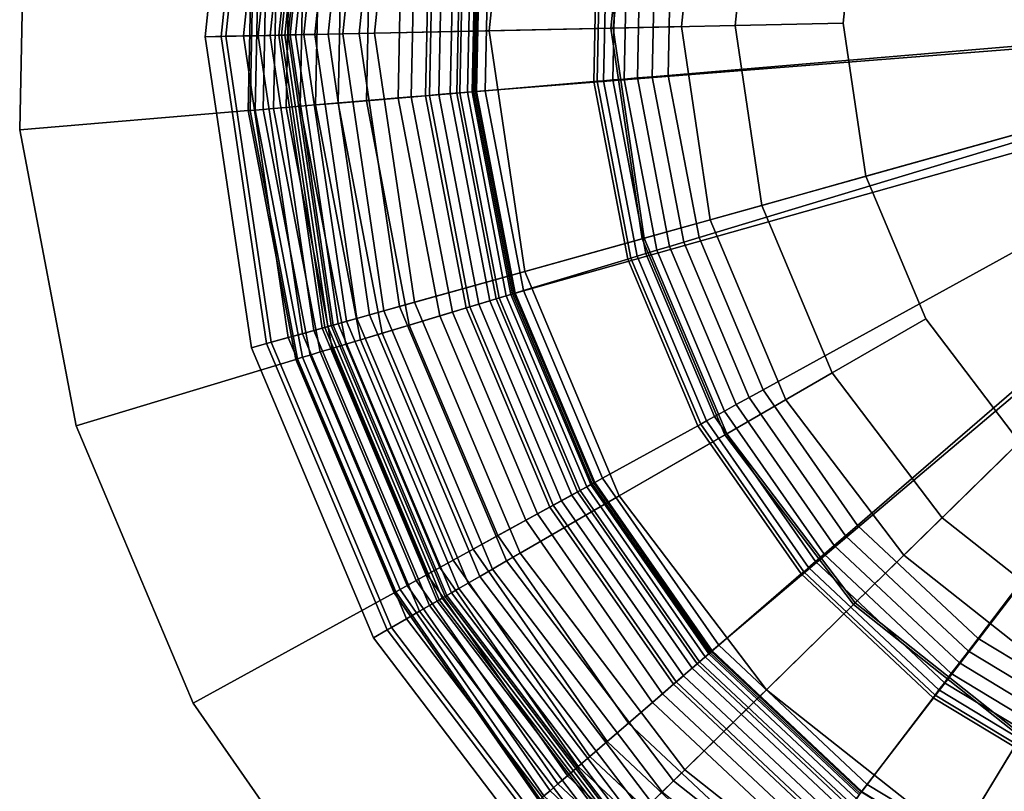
# Model space of a CAD drawing. Extents: x -43.1 to 43.1, y -41.3 to 41.3.
# Tile 143 of 256: x -32.4 to -31.4, y 11.9 to 12.7. Entities that reach past the tile are written whole.
import ezdxf

# ---------------------------------------------------------------- set-up
doc = ezdxf.new("R2010")
doc.units = 0
for name, color, linetype in [('LAMP', 7, 'CONTINUOUS'), ('LAMP_SUPPORT', 18, 'CONTINUOUS'), ('METAL_BASE', 254, 'CONTINUOUS')]:
    doc.layers.add(name, color=color, linetype=linetype)

msp = doc.modelspace()

# ---------------------------------------------------------------- linework, layer by layer
at = {"layer": 'LAMP'}
for points in [[(-32.2165, 12.6518, 24.6401), (-32.1846, 12.956, 24.6401), (-32.1697, 12.9526, 24.7579), (-32.2012, 12.6522, 24.7579)], [(-32.1964, 12.6523, 24.3843), (-32.1651, 12.9515, 24.3843), (-32.1846, 12.956, 24.6401), (-32.2165, 12.6518, 24.6401)], [(-32.2012, 12.6522, 24.7579), (-32.1697, 12.9526, 24.7579), (-32.1127, 12.9392, 24.8806), (-32.1426, 12.6534, 24.8806)], [(-32.1793, 12.6526, 24.0998), (-32.1484, 12.9476, 24.0998), (-32.1651, 12.9515, 24.3843), (-32.1964, 12.6523, 24.3843)], [(-32.165, 12.6529, 23.7996), (-32.1345, 12.9443, 23.7996), (-32.1484, 12.9476, 24.0998), (-32.1793, 12.6526, 24.0998)], [(-32.1536, 12.6532, 23.4966), (-32.1234, 12.9417, 23.4966), (-32.1345, 12.9443, 23.7996), (-32.165, 12.6529, 23.7996)], [(-32.145, 12.6534, 23.2036), (-32.115, 12.9397, 23.2036), (-32.1234, 12.9417, 23.4966), (-32.1536, 12.6532, 23.4966)], [(-32.1392, 12.6535, 22.9337), (-32.1093, 12.9384, 22.9337), (-32.115, 12.9397, 23.2036), (-32.145, 12.6534, 23.2036)], [(-32.1426, 12.6534, 24.8806), (-32.1127, 12.9392, 24.8806), (-32.0244, 12.9185, 24.9998), (-32.052, 12.6553, 24.9998)], [(-32.1361, 12.6536, 22.6997), (-32.1064, 12.9377, 22.6997), (-32.1093, 12.9384, 22.9337), (-32.1392, 12.6535, 22.9337)], [(-32.1342, 12.6536, 22.6845), (-32.1045, 12.9373, 22.6845), (-32.1064, 12.9377, 22.6997), (-32.1361, 12.6536, 22.6997)], [(-32.1289, 12.6537, 22.6707), (-32.0993, 12.9361, 22.6707), (-32.1045, 12.9373, 22.6845), (-32.1342, 12.6536, 22.6845)], [(-32.1207, 12.6539, 22.6586), (-32.0913, 12.9342, 22.6586), (-32.0993, 12.9361, 22.6707), (-32.1289, 12.6537, 22.6707)], [(-32.11, 12.6541, 22.6486), (-32.0809, 12.9318, 22.6486), (-32.0913, 12.9342, 22.6586), (-32.1207, 12.6539, 22.6586)], [(-32.0972, 12.6544, 22.6411), (-32.0684, 12.9288, 22.6411), (-32.0809, 12.9318, 22.6486), (-32.11, 12.6541, 22.6486)], [(-32.0828, 12.6547, 22.6365), (-32.0544, 12.9255, 22.6365), (-32.0684, 12.9288, 22.6411), (-32.0972, 12.6544, 22.6411)], [(-32.0671, 12.655, 22.6352), (-32.0391, 12.922, 22.6352), (-32.0544, 12.9255, 22.6365), (-32.0828, 12.6547, 22.6365)], [(-31.8223, 12.6602, 22.6428), (-31.8007, 12.8661, 22.6428), (-32.0391, 12.922, 22.6352), (-32.0671, 12.655, 22.6352)], [(-32.052, 12.6553, 24.9998), (-32.0244, 12.9185, 24.9998), (-31.916, 12.8931, 25.107), (-31.9407, 12.6577, 25.107)], [(-31.9407, 12.6577, 25.107), (-31.916, 12.8931, 25.107), (-31.7986, 12.8656, 25.1939), (-31.8202, 12.6603, 25.1939)], [(-31.7538, 12.6617, 22.1433), (-31.734, 12.8505, 22.1433), (-31.8007, 12.8661, 22.6428), (-31.8223, 12.6602, 22.6428)], [(-31.8202, 12.6603, 25.1939), (-31.7986, 12.8656, 25.1939), (-31.6832, 12.8386, 25.2522), (-31.7017, 12.6628, 25.2522)], [(-31.7538, 12.6617, 22.1433), (-31.726, 12.4739, 22.1433), (-30.9965, 12.6777, 22.1433), (-31.734, 12.8505, 22.1433)], [(-31.7017, 12.6628, 25.2522), (-31.6832, 12.8386, 25.2522), (-31.5809, 12.8146, 25.2735), (-31.5966, 12.665, 25.2735)], [(-31.5966, 12.665, 25.2735), (-31.5809, 12.8146, 25.2735), (-30.9965, 12.6777, 25.2735), (-31.5746, 12.5162, 25.2735)], [(-31.6524, 12.2988, 22.1433), (-31.5375, 12.1477, 22.1433), (-30.9965, 12.6777, 22.1433), (-31.726, 12.4739, 22.1433)], [(-31.5162, 12.3775, 25.2735), (-31.5746, 12.5162, 25.2735), (-30.9965, 12.6777, 25.2735), (-31.4252, 12.2577, 25.2735)], [(-31.3887, 12.0298, 22.1434), (-31.2152, 11.9526, 22.1434), (-30.9965, 12.6777, 22.1433), (-31.5375, 12.1477, 22.1433)], [(-31.792, 12.4554, 22.6428), (-31.8223, 12.6602, 22.6428), (-32.0671, 12.655, 22.6352), (-32.0278, 12.3895, 22.6352)], [(-31.9061, 12.4235, 25.107), (-31.9407, 12.6577, 25.107), (-31.8202, 12.6603, 25.1939), (-31.7899, 12.456, 25.1939)], [(-31.726, 12.4739, 22.1433), (-31.7538, 12.6617, 22.1433), (-31.8223, 12.6602, 22.6428), (-31.792, 12.4554, 22.6428)], [(-31.7899, 12.456, 25.1939), (-31.8202, 12.6603, 25.1939), (-31.7017, 12.6628, 25.2522), (-31.6758, 12.4879, 25.2522)], [(-31.6758, 12.4879, 25.2522), (-31.7017, 12.6628, 25.2522), (-31.5966, 12.665, 25.2735), (-31.5746, 12.5162, 25.2735)], [(-32.1524, 12.3547, 24.3843), (-32.1964, 12.6523, 24.3843), (-32.2165, 12.6518, 24.6401), (-32.1717, 12.3493, 24.6401)], [(-32.1717, 12.3493, 24.6401), (-32.2165, 12.6518, 24.6401), (-32.2012, 12.6522, 24.7579), (-32.157, 12.3534, 24.7579)], [(-32.157, 12.3534, 24.7579), (-32.2012, 12.6522, 24.7579), (-32.1426, 12.6534, 24.8806), (-32.1005, 12.3692, 24.8806)], [(-32.1359, 12.3593, 24.0998), (-32.1793, 12.6526, 24.0998), (-32.1964, 12.6523, 24.3843), (-32.1524, 12.3547, 24.3843)], [(-32.1222, 12.3631, 23.7996), (-32.165, 12.6529, 23.7996), (-32.1793, 12.6526, 24.0998), (-32.1359, 12.3593, 24.0998)], [(-32.1112, 12.3662, 23.4966), (-32.1536, 12.6532, 23.4966), (-32.165, 12.6529, 23.7996), (-32.1222, 12.3631, 23.7996)], [(-32.1029, 12.3685, 23.2036), (-32.145, 12.6534, 23.2036), (-32.1536, 12.6532, 23.4966), (-32.1112, 12.3662, 23.4966)], [(-32.0973, 12.3701, 22.9337), (-32.1392, 12.6535, 22.9337), (-32.145, 12.6534, 23.2036), (-32.1029, 12.3685, 23.2036)], [(-32.1005, 12.3692, 24.8806), (-32.1426, 12.6534, 24.8806), (-32.052, 12.6553, 24.9998), (-32.0132, 12.3936, 24.9998)], [(-32.0943, 12.3709, 22.6997), (-32.1361, 12.6536, 22.6997), (-32.1392, 12.6535, 22.9337), (-32.0973, 12.3701, 22.9337)], [(-32.0924, 12.3714, 22.6845), (-32.1342, 12.6536, 22.6845), (-32.1361, 12.6536, 22.6997), (-32.0943, 12.3709, 22.6997)], [(-32.0873, 12.3728, 22.6707), (-32.1289, 12.6537, 22.6707), (-32.1342, 12.6536, 22.6845), (-32.0924, 12.3714, 22.6845)], [(-32.0794, 12.3751, 22.6586), (-32.1207, 12.6539, 22.6586), (-32.1289, 12.6537, 22.6707), (-32.0873, 12.3728, 22.6707)], [(-32.0691, 12.3779, 22.6486), (-32.11, 12.6541, 22.6486), (-32.1207, 12.6539, 22.6586), (-32.0794, 12.3751, 22.6586)], [(-32.0568, 12.3814, 22.6411), (-32.0972, 12.6544, 22.6411), (-32.11, 12.6541, 22.6486), (-32.0691, 12.3779, 22.6486)], [(-32.0429, 12.3853, 22.6365), (-32.0828, 12.6547, 22.6365), (-32.0972, 12.6544, 22.6411), (-32.0568, 12.3814, 22.6411)], [(-32.0278, 12.3895, 22.6352), (-32.0671, 12.655, 22.6352), (-32.0828, 12.6547, 22.6365), (-32.0429, 12.3853, 22.6365)], [(-32.0132, 12.3936, 24.9998), (-32.052, 12.6553, 24.9998), (-31.9407, 12.6577, 25.107), (-31.9061, 12.4235, 25.107)], [(-31.6072, 12.3249, 25.2522), (-31.6758, 12.4879, 25.2522), (-31.5746, 12.5162, 25.2735), (-31.5162, 12.3775, 25.2735)], [(-31.7098, 12.2656, 25.1939), (-31.7899, 12.456, 25.1939), (-31.6758, 12.4879, 25.2522), (-31.6072, 12.3249, 25.2522)], [(-31.6524, 12.2988, 22.1433), (-31.726, 12.4739, 22.1433), (-31.792, 12.4554, 22.6428), (-31.7117, 12.2646, 22.6428)], [(-31.7117, 12.2646, 22.6428), (-31.792, 12.4554, 22.6428), (-32.0278, 12.3895, 22.6352), (-31.9237, 12.1421, 22.6352)], [(-31.8143, 12.2053, 25.107), (-31.9061, 12.4235, 25.107), (-31.7899, 12.456, 25.1939), (-31.7098, 12.2656, 25.1939)], [(-31.9106, 12.1496, 24.9998), (-32.0132, 12.3936, 24.9998), (-31.9061, 12.4235, 25.107), (-31.8143, 12.2053, 25.107)], [(-31.9891, 12.1043, 24.8806), (-32.1005, 12.3692, 24.8806), (-32.0132, 12.3936, 24.9998), (-31.9106, 12.1496, 24.9998)], [(-31.9373, 12.1342, 22.6365), (-32.0429, 12.3853, 22.6365), (-32.0568, 12.3814, 22.6411), (-31.9498, 12.127, 22.6411)], [(-31.9237, 12.1421, 22.6352), (-32.0278, 12.3895, 22.6352), (-32.0429, 12.3853, 22.6365), (-31.9373, 12.1342, 22.6365)], [(-31.9772, 12.1112, 22.6707), (-32.0873, 12.3728, 22.6707), (-32.0924, 12.3714, 22.6845), (-31.9818, 12.1085, 22.6845)], [(-31.9701, 12.1153, 22.6586), (-32.0794, 12.3751, 22.6586), (-32.0873, 12.3728, 22.6707), (-31.9772, 12.1112, 22.6707)], [(-31.9609, 12.1206, 22.6486), (-32.0691, 12.3779, 22.6486), (-32.0794, 12.3751, 22.6586), (-31.9701, 12.1153, 22.6586)], [(-31.9498, 12.127, 22.6411), (-32.0568, 12.3814, 22.6411), (-32.0691, 12.3779, 22.6486), (-31.9609, 12.1206, 22.6486)], [(-31.5003, 12.1841, 25.2522), (-31.6072, 12.3249, 25.2522), (-31.5162, 12.3775, 25.2735), (-31.4252, 12.2577, 25.2735)], [(-32.0399, 12.075, 24.7579), (-32.157, 12.3534, 24.7579), (-32.1005, 12.3692, 24.8806), (-31.9891, 12.1043, 24.8806)], [(-31.9987, 12.0988, 23.4966), (-32.1112, 12.3662, 23.4966), (-32.1222, 12.3631, 23.7996), (-32.0085, 12.0931, 23.7996)], [(-31.9912, 12.1031, 23.2036), (-32.1029, 12.3685, 23.2036), (-32.1112, 12.3662, 23.4966), (-31.9987, 12.0988, 23.4966)], [(-31.9862, 12.106, 22.9337), (-32.0973, 12.3701, 22.9337), (-32.1029, 12.3685, 23.2036), (-31.9912, 12.1031, 23.2036)], [(-31.9835, 12.1075, 22.6997), (-32.0943, 12.3709, 22.6997), (-32.0973, 12.3701, 22.9337), (-31.9862, 12.106, 22.9337)], [(-31.9818, 12.1085, 22.6845), (-32.0924, 12.3714, 22.6845), (-32.0943, 12.3709, 22.6997), (-31.9835, 12.1075, 22.6997)], [(-32.0357, 12.0774, 24.3843), (-32.1524, 12.3547, 24.3843), (-32.1717, 12.3493, 24.6401), (-32.0531, 12.0673, 24.6401)], [(-32.0209, 12.0859, 24.0998), (-32.1359, 12.3593, 24.0998), (-32.1524, 12.3547, 24.3843), (-32.0357, 12.0774, 24.3843)], [(-32.0085, 12.0931, 23.7996), (-32.1222, 12.3631, 23.7996), (-32.1359, 12.3593, 24.0998), (-32.0209, 12.0859, 24.0998)], [(-32.0531, 12.0673, 24.6401), (-32.1717, 12.3493, 24.6401), (-32.157, 12.3534, 24.7579), (-32.0399, 12.075, 24.7579)], [(-31.585, 12.1012, 25.1939), (-31.7098, 12.2656, 25.1939), (-31.6072, 12.3249, 25.2522), (-31.5003, 12.1841, 25.2522)], [(-31.5375, 12.1477, 22.1433), (-31.6524, 12.2988, 22.1433), (-31.7117, 12.2646, 22.6428), (-31.5865, 12.0997, 22.6428)], [(-31.5865, 12.0997, 22.6428), (-31.7117, 12.2646, 22.6428), (-31.9237, 12.1421, 22.6352), (-31.7614, 11.9283, 22.6352)], [(-31.6711, 12.0168, 25.107), (-31.8143, 12.2053, 25.107), (-31.7098, 12.2656, 25.1939), (-31.585, 12.1012, 25.1939)], [(-31.3617, 12.0744, 25.2522), (-31.5003, 12.1841, 25.2522), (-31.4252, 12.2577, 25.2735), (-31.3073, 12.1643, 25.2735)], [(-31.7506, 11.9389, 24.9998), (-31.9106, 12.1496, 24.9998), (-31.8143, 12.2053, 25.107), (-31.6711, 12.0168, 25.107)], [(-31.4231, 11.973, 25.1939), (-31.585, 12.1012, 25.1939), (-31.5003, 12.1841, 25.2522), (-31.3617, 12.0744, 25.2522)], [(-31.8153, 11.8755, 24.8806), (-31.9891, 12.1043, 24.8806), (-31.9106, 12.1496, 24.9998), (-31.7506, 11.9389, 24.9998)], [(-31.3887, 12.0298, 22.1434), (-31.5375, 12.1477, 22.1433), (-31.5865, 12.0997, 22.6428), (-31.4242, 11.9711, 22.6428)], [(-31.7726, 11.9174, 22.6365), (-31.9373, 12.1342, 22.6365), (-31.9498, 12.127, 22.6411), (-31.7829, 11.9073, 22.6411)], [(-31.7614, 11.9283, 22.6352), (-31.9237, 12.1421, 22.6352), (-31.9373, 12.1342, 22.6365), (-31.7726, 11.9174, 22.6365)], [(-31.7829, 11.9073, 22.6411), (-31.9498, 12.127, 22.6411), (-31.9609, 12.1206, 22.6486), (-31.792, 11.8983, 22.6486)], [(-31.7997, 11.8908, 22.6586), (-31.9701, 12.1153, 22.6586), (-31.9772, 12.1112, 22.6707), (-31.8055, 11.8851, 22.6707)], [(-31.792, 11.8983, 22.6486), (-31.9609, 12.1206, 22.6486), (-31.9701, 12.1153, 22.6586), (-31.7997, 11.8908, 22.6586)], [(-31.8129, 11.8778, 22.9337), (-31.9862, 12.106, 22.9337), (-31.9912, 12.1031, 23.2036), (-31.817, 11.8738, 23.2036)], [(-31.8107, 11.88, 22.6997), (-31.9835, 12.1075, 22.6997), (-31.9862, 12.106, 22.9337), (-31.8129, 11.8778, 22.9337)], [(-31.8093, 11.8813, 22.6845), (-31.9818, 12.1085, 22.6845), (-31.9835, 12.1075, 22.6997), (-31.8107, 11.88, 22.6997)], [(-31.8055, 11.8851, 22.6707), (-31.9772, 12.1112, 22.6707), (-31.9818, 12.1085, 22.6845), (-31.8093, 11.8813, 22.6845)], [(-31.8572, 11.8344, 24.7579), (-32.0399, 12.075, 24.7579), (-31.9891, 12.1043, 24.8806), (-31.8153, 11.8755, 24.8806)], [(-31.8232, 11.8677, 23.4966), (-31.9987, 12.0988, 23.4966), (-32.0085, 12.0931, 23.7996), (-31.8313, 11.8598, 23.7996)], [(-31.817, 11.8738, 23.2036), (-31.9912, 12.1031, 23.2036), (-31.9987, 12.0988, 23.4966), (-31.8232, 11.8677, 23.4966)], [(-31.4242, 11.9711, 22.6428), (-31.5865, 12.0997, 22.6428), (-31.7614, 11.9283, 22.6352), (-31.551, 11.7616, 22.6352)], [(-31.4855, 11.8698, 25.107), (-31.6711, 12.0168, 25.107), (-31.585, 12.1012, 25.1939), (-31.4231, 11.973, 25.1939)], [(-31.8415, 11.8498, 24.0998), (-32.0209, 12.0859, 24.0998), (-32.0357, 12.0774, 24.3843), (-31.8538, 11.8378, 24.3843)], [(-31.8313, 11.8598, 23.7996), (-32.0085, 12.0931, 23.7996), (-32.0209, 12.0859, 24.0998), (-31.8415, 11.8498, 24.0998)], [(-31.8538, 11.8378, 24.3843), (-32.0357, 12.0774, 24.3843), (-32.0531, 12.0673, 24.6401), (-31.8681, 11.8238, 24.6401)], [(-31.8681, 11.8238, 24.6401), (-32.0531, 12.0673, 24.6401), (-32.0399, 12.075, 24.7579), (-31.8572, 11.8344, 24.7579)], [(-31.5431, 11.7746, 24.9998), (-31.7506, 11.9389, 24.9998), (-31.6711, 12.0168, 25.107), (-31.4855, 11.8698, 25.107)], [(-31.235, 11.887, 22.6428), (-31.4242, 11.9711, 22.6428), (-31.551, 11.7616, 22.6352), (-31.3057, 11.6525, 22.6352)], [(-31.2692, 11.7736, 25.107), (-31.4855, 11.8698, 25.107), (-31.4231, 11.973, 25.1939), (-31.2344, 11.889, 25.1939)], [(-31.5901, 11.697, 24.8806), (-31.8153, 11.8755, 24.8806), (-31.7506, 11.9389, 24.9998), (-31.5431, 11.7746, 24.9998)], [(-31.551, 11.7616, 22.6352), (-31.7614, 11.9283, 22.6352), (-31.7726, 11.9174, 22.6365), (-31.5591, 11.7482, 22.6365)]]:
    msp.add_3dface(points, dxfattribs=at)
at = {"layer": 'LAMP_SUPPORT'}
for points in [[(-32.1696, 12.8261, 19.0011), (-32.1747, 12.58, 19.0011), (-32.173, 12.5801, 18.9861), (-32.1679, 12.8259, 18.9861)], [(-32.1696, 12.8261, 22.465), (-32.1747, 12.58, 22.465), (-32.1747, 12.58, 19.0011), (-32.1696, 12.8261, 19.0011)], [(-32.1679, 12.8259, 22.48), (-32.173, 12.5801, 22.48), (-32.1747, 12.58, 22.465), (-32.1696, 12.8261, 22.465)], [(-32.1679, 12.8259, 18.9861), (-32.173, 12.5801, 18.9861), (-32.168, 12.5805, 18.9723), (-32.163, 12.8253, 18.9723)], [(-32.163, 12.8253, 22.4939), (-32.168, 12.5805, 22.4939), (-32.173, 12.5801, 22.48), (-32.1679, 12.8259, 22.48)], [(-32.163, 12.8253, 18.9723), (-32.168, 12.5805, 18.9723), (-32.1603, 12.5812, 18.9601), (-32.1553, 12.8243, 18.9601)], [(-32.1553, 12.8243, 22.5061), (-32.1603, 12.5812, 22.5061), (-32.168, 12.5805, 22.4939), (-32.163, 12.8253, 22.4939)], [(-32.1553, 12.8243, 18.9601), (-32.1603, 12.5812, 18.9601), (-32.1502, 12.582, 18.9499), (-32.1452, 12.823, 18.9499)], [(-32.1452, 12.823, 22.5162), (-32.1502, 12.582, 22.5162), (-32.1603, 12.5812, 22.5061), (-32.1553, 12.8243, 22.5061)], [(-32.1452, 12.823, 18.9499), (-32.1502, 12.582, 18.9499), (-32.138, 12.5831, 18.9421), (-32.1331, 12.8215, 18.9421)], [(-32.1331, 12.8215, 22.524), (-32.138, 12.5831, 22.524), (-32.1502, 12.582, 22.5162), (-32.1452, 12.823, 22.5162)], [(-32.1331, 12.8215, 18.9421), (-32.138, 12.5831, 18.9421), (-32.1242, 12.5842, 18.9372), (-32.1194, 12.8198, 18.9372)], [(-32.1194, 12.8198, 22.5289), (-32.1242, 12.5842, 22.5289), (-32.138, 12.5831, 22.524), (-32.1331, 12.8215, 22.524)], [(-32.1194, 12.8198, 18.9372), (-32.1242, 12.5842, 18.9372), (-32.1093, 12.5855, 18.9354), (-32.1044, 12.8179, 18.9354)], [(-32.1044, 12.8179, 22.5307), (-32.1093, 12.5855, 22.5307), (-32.1242, 12.5842, 22.5289), (-32.1194, 12.8198, 22.5289)], [(-32.1044, 12.8179, 18.9354), (-32.1093, 12.5855, 18.9354), (-32.0874, 12.5873, 18.9338), (-32.0827, 12.8152, 18.9338)], [(-32.0119, 12.8062, 22.5307), (-32.0163, 12.5933, 22.5307), (-32.1093, 12.5855, 22.5307), (-32.1044, 12.8179, 22.5307)], [(-32.0827, 12.8152, 18.9338), (-32.0874, 12.5873, 18.9338), (-32.0599, 12.5896, 18.929), (-32.0554, 12.8117, 18.929)], [(-32.0554, 12.8117, 18.929), (-32.0599, 12.5896, 18.929), (-32.0292, 12.5922, 18.9214), (-32.0248, 12.8079, 18.9214)], [(-32.0248, 12.8079, 18.9214), (-32.0292, 12.5922, 18.9214), (-31.9987, 12.5948, 18.9114), (-31.9944, 12.804, 18.9114)], [(-31.9981, 12.8045, 22.5291), (-32.0024, 12.5945, 22.5291), (-32.0163, 12.5933, 22.5307), (-32.0119, 12.8062, 22.5307)], [(-31.9854, 12.8029, 22.5245), (-31.9897, 12.5956, 22.5245), (-32.0024, 12.5945, 22.5291), (-31.9981, 12.8045, 22.5291)], [(-31.9944, 12.804, 18.9114), (-31.9987, 12.5948, 18.9114), (-31.9721, 12.597, 18.8993), (-31.9679, 12.8007, 18.8993)], [(-31.9741, 12.8015, 22.5173), (-31.9784, 12.5965, 22.5173), (-31.9897, 12.5956, 22.5245), (-31.9854, 12.8029, 22.5245)], [(-31.9648, 12.8003, 22.5079), (-31.969, 12.5973, 22.5079), (-31.9784, 12.5965, 22.5173), (-31.9741, 12.8015, 22.5173)], [(-31.9679, 12.8007, 18.8993), (-31.9721, 12.597, 18.8993), (-31.9528, 12.5987, 18.8854), (-31.9487, 12.7983, 18.8854)], [(-31.9576, 12.7994, 22.4966), (-31.9618, 12.5979, 22.4966), (-31.969, 12.5973, 22.5079), (-31.9648, 12.8003, 22.5079)], [(-31.9531, 12.7988, 22.4838), (-31.9572, 12.5983, 22.4838), (-31.9618, 12.5979, 22.4966), (-31.9576, 12.7994, 22.4966)], [(-31.9514, 12.7986, 22.4698), (-31.9556, 12.5984, 22.4698), (-31.9572, 12.5983, 22.4838), (-31.9531, 12.7988, 22.4838)], [(-31.9498, 12.7984, 21.5662), (-31.9539, 12.5986, 21.5662), (-31.9556, 12.5984, 22.4698), (-31.9514, 12.7986, 22.4698)], [(-31.0241, 12.6719, 21.5662), (-31.9539, 12.5986, 21.5662), (-31.9498, 12.7984, 21.5662)], [(-31.9487, 12.7983, 18.8854), (-31.9528, 12.5987, 18.8854), (-31.9445, 12.5994, 18.8701), (-31.9404, 12.7972, 18.8701)], [(-31.9404, 12.7972, 18.8701), (-31.9445, 12.5994, 18.8701), (-31.8389, 12.6083, 17.848), (-31.8353, 12.784, 17.848)], [(-31.8353, 12.784, 17.848), (-31.8389, 12.6083, 17.848), (-31.8356, 12.6085, 17.8327), (-31.832, 12.7836, 17.8327)], [(-31.832, 12.7836, 17.8327), (-31.8356, 12.6085, 17.8327), (-31.8294, 12.6091, 17.8188), (-31.8258, 12.7828, 17.8188)], [(-31.8258, 12.7828, 17.8188), (-31.8294, 12.6091, 17.8188), (-31.8206, 12.6098, 17.8067), (-31.817, 12.7817, 17.8067)], [(-31.817, 12.7817, 17.8067), (-31.8206, 12.6098, 17.8067), (-31.8095, 12.6107, 17.7967), (-31.806, 12.7803, 17.7967)], [(-31.806, 12.7803, 17.7967), (-31.8095, 12.6107, 17.7967), (-31.7966, 12.6118, 17.7891), (-31.7931, 12.7787, 17.7891)], [(-31.7931, 12.7787, 17.7891), (-31.7966, 12.6118, 17.7891), (-31.7822, 12.613, 17.7843), (-31.7788, 12.7769, 17.7843)], [(-31.7788, 12.7769, 17.7843), (-31.7822, 12.613, 17.7843), (-31.7667, 12.6143, 17.7827), (-31.7634, 12.7749, 17.7827)], [(-31.7634, 12.7749, 17.7827), (-31.7667, 12.6143, 17.7827), (-31.4138, 12.6441, 17.7827), (-31.412, 12.7306, 17.7827)], [(-31.0241, 12.6719, 21.5662), (-31.0114, 12.6572, 21.5662), (-31.9164, 12.4022, 21.5662), (-31.9539, 12.5986, 21.5662)], [(-31.0114, 12.6572, 21.5662), (-31.7248, 12.0539, 21.5662), (-31.8389, 12.218, 21.5662), (-31.9164, 12.4022, 21.5662)], [(-31.0114, 12.6572, 21.5662), (-31.579, 11.9171, 21.5662), (-31.7248, 12.0539, 21.5662)], [(-31.0114, 12.6572, 21.5662), (-31.408, 11.8136, 21.5662), (-31.579, 11.9171, 21.5662)], [(-31.7667, 12.6143, 17.7827), (-31.7366, 12.4566, 17.7827), (-31.3976, 12.5591, 17.7827), (-31.4138, 12.6441, 17.7827)], [(-31.7966, 12.6118, 17.7891), (-31.7653, 12.4479, 17.7891), (-31.7514, 12.4521, 17.7843), (-31.7822, 12.613, 17.7843)], [(-31.7822, 12.613, 17.7843), (-31.7514, 12.4521, 17.7843), (-31.7366, 12.4566, 17.7827), (-31.7667, 12.6143, 17.7827)], [(-31.9445, 12.5994, 18.8701), (-31.9074, 12.405, 18.8701), (-31.8059, 12.4356, 17.848), (-31.8389, 12.6083, 17.848)], [(-31.8389, 12.6083, 17.848), (-31.8059, 12.4356, 17.848), (-31.8028, 12.4366, 17.8327), (-31.8356, 12.6085, 17.8327)], [(-31.8356, 12.6085, 17.8327), (-31.8028, 12.4366, 17.8327), (-31.7968, 12.4384, 17.8188), (-31.8294, 12.6091, 17.8188)], [(-31.8294, 12.6091, 17.8188), (-31.7968, 12.4384, 17.8188), (-31.7883, 12.441, 17.8067), (-31.8206, 12.6098, 17.8067)], [(-31.8206, 12.6098, 17.8067), (-31.7883, 12.441, 17.8067), (-31.7777, 12.4442, 17.7967), (-31.8095, 12.6107, 17.7967)], [(-31.8095, 12.6107, 17.7967), (-31.7777, 12.4442, 17.7967), (-31.7653, 12.4479, 17.7891), (-31.7966, 12.6118, 17.7891)], [(-32.0163, 12.5933, 22.5307), (-31.9764, 12.3841, 22.5307), (-32.0656, 12.3571, 22.5307), (-32.1093, 12.5855, 22.5307)], [(-32.0292, 12.5922, 18.9214), (-31.9887, 12.3804, 18.9214), (-31.9595, 12.3892, 18.9114), (-31.9987, 12.5948, 18.9114)], [(-32.0024, 12.5945, 22.5291), (-31.963, 12.3882, 22.5291), (-31.9764, 12.3841, 22.5307), (-32.0163, 12.5933, 22.5307)], [(-31.9897, 12.5956, 22.5245), (-31.9507, 12.3919, 22.5245), (-31.963, 12.3882, 22.5291), (-32.0024, 12.5945, 22.5291)], [(-31.9987, 12.5948, 18.9114), (-31.9595, 12.3892, 18.9114), (-31.9339, 12.397, 18.8993), (-31.9721, 12.597, 18.8993)], [(-31.9784, 12.5965, 22.5173), (-31.9399, 12.3951, 22.5173), (-31.9507, 12.3919, 22.5245), (-31.9897, 12.5956, 22.5245)], [(-31.969, 12.5973, 22.5079), (-31.9309, 12.3979, 22.5079), (-31.9399, 12.3951, 22.5173), (-31.9784, 12.5965, 22.5173)], [(-31.9721, 12.597, 18.8993), (-31.9339, 12.397, 18.8993), (-31.9153, 12.4026, 18.8854), (-31.9528, 12.5987, 18.8854)], [(-31.9618, 12.5979, 22.4966), (-31.924, 12.4, 22.4966), (-31.9309, 12.3979, 22.5079), (-31.969, 12.5973, 22.5079)], [(-31.9572, 12.5983, 22.4838), (-31.9196, 12.4013, 22.4838), (-31.924, 12.4, 22.4966), (-31.9618, 12.5979, 22.4966)], [(-31.9556, 12.5984, 22.4698), (-31.918, 12.4018, 22.4698), (-31.9196, 12.4013, 22.4838), (-31.9572, 12.5983, 22.4838)], [(-31.9539, 12.5986, 21.5662), (-31.9164, 12.4022, 21.5662), (-31.918, 12.4018, 22.4698), (-31.9556, 12.5984, 22.4698)], [(-31.9528, 12.5987, 18.8854), (-31.9153, 12.4026, 18.8854), (-31.9074, 12.405, 18.8701), (-31.9445, 12.5994, 18.8701)], [(-32.138, 12.5831, 18.9421), (-32.0933, 12.3488, 18.9421), (-32.08, 12.3528, 18.9372), (-32.1242, 12.5842, 18.9372)], [(-32.1242, 12.5842, 22.5289), (-32.08, 12.3528, 22.5289), (-32.0933, 12.3488, 22.524), (-32.138, 12.5831, 22.524)], [(-32.1242, 12.5842, 18.9372), (-32.08, 12.3528, 18.9372), (-32.0656, 12.3571, 18.9354), (-32.1093, 12.5855, 18.9354)], [(-32.1093, 12.5855, 22.5307), (-32.0656, 12.3571, 22.5307), (-32.08, 12.3528, 22.5289), (-32.1242, 12.5842, 22.5289)], [(-32.1093, 12.5855, 18.9354), (-32.0656, 12.3571, 18.9354), (-32.0446, 12.3635, 18.9338), (-32.0874, 12.5873, 18.9338)], [(-32.0874, 12.5873, 18.9338), (-32.0446, 12.3635, 18.9338), (-32.0183, 12.3715, 18.929), (-32.0599, 12.5896, 18.929)], [(-32.0599, 12.5896, 18.929), (-32.0183, 12.3715, 18.929), (-31.9887, 12.3804, 18.9214), (-32.0292, 12.5922, 18.9214)], [(-32.1747, 12.58, 19.0011), (-32.1285, 12.3381, 19.0011), (-32.1268, 12.3386, 18.9861), (-32.173, 12.5801, 18.9861)], [(-32.173, 12.5801, 22.48), (-32.1268, 12.3386, 22.48), (-32.1285, 12.3381, 22.465), (-32.1747, 12.58, 22.465)], [(-32.1747, 12.58, 22.465), (-32.1285, 12.3381, 22.465), (-32.1285, 12.3381, 19.0011), (-32.1747, 12.58, 19.0011)], [(-32.173, 12.5801, 18.9861), (-32.1268, 12.3386, 18.9861), (-32.1221, 12.3401, 18.9723), (-32.168, 12.5805, 18.9723)], [(-32.168, 12.5805, 22.4939), (-32.1221, 12.3401, 22.4939), (-32.1268, 12.3386, 22.48), (-32.173, 12.5801, 22.48)], [(-32.168, 12.5805, 18.9723), (-32.1221, 12.3401, 18.9723), (-32.1147, 12.3423, 18.9601), (-32.1603, 12.5812, 18.9601)], [(-32.1603, 12.5812, 22.5061), (-32.1147, 12.3423, 22.5061), (-32.1221, 12.3401, 22.4939), (-32.168, 12.5805, 22.4939)], [(-32.1603, 12.5812, 18.9601), (-32.1147, 12.3423, 18.9601), (-32.1049, 12.3453, 18.9499), (-32.1502, 12.582, 18.9499)], [(-32.1502, 12.582, 22.5162), (-32.1049, 12.3453, 22.5162), (-32.1147, 12.3423, 22.5061), (-32.1603, 12.5812, 22.5061)], [(-32.1502, 12.582, 18.9499), (-32.1049, 12.3453, 18.9499), (-32.0933, 12.3488, 18.9421), (-32.138, 12.5831, 18.9421)], [(-32.138, 12.5831, 22.524), (-32.0933, 12.3488, 22.524), (-32.1049, 12.3453, 22.5162), (-32.1502, 12.582, 22.5162)], [(-31.7366, 12.4566, 17.7827), (-31.6743, 12.3086, 17.7827), (-31.364, 12.4793, 17.7827), (-31.3976, 12.5591, 17.7827)], [(-31.6743, 12.3086, 17.7827), (-31.5826, 12.1767, 17.7827), (-31.3146, 12.4082, 17.7827), (-31.364, 12.4793, 17.7827)], [(-31.7653, 12.4479, 17.7891), (-31.7006, 12.2941, 17.7891), (-31.6879, 12.3011, 17.7843), (-31.7514, 12.4521, 17.7843)], [(-31.7514, 12.4521, 17.7843), (-31.6879, 12.3011, 17.7843), (-31.6743, 12.3086, 17.7827), (-31.7366, 12.4566, 17.7827)], [(-31.7968, 12.4384, 17.8188), (-31.7294, 12.2782, 17.8188), (-31.7216, 12.2825, 17.8067), (-31.7883, 12.441, 17.8067)], [(-31.7883, 12.441, 17.8067), (-31.7216, 12.2825, 17.8067), (-31.7119, 12.2879, 17.7967), (-31.7777, 12.4442, 17.7967)], [(-31.7777, 12.4442, 17.7967), (-31.7119, 12.2879, 17.7967), (-31.7006, 12.2941, 17.7891), (-31.7653, 12.4479, 17.7891)], [(-31.9074, 12.405, 18.8701), (-31.8306, 12.2226, 18.8701), (-31.7378, 12.2736, 17.848), (-31.8059, 12.4356, 17.848)], [(-31.8059, 12.4356, 17.848), (-31.7378, 12.2736, 17.848), (-31.7349, 12.2752, 17.8327), (-31.8028, 12.4366, 17.8327)], [(-31.8028, 12.4366, 17.8327), (-31.7349, 12.2752, 17.8327), (-31.7294, 12.2782, 17.8188), (-31.7968, 12.4384, 17.8188)], [(-31.9339, 12.397, 18.8993), (-31.8549, 12.2092, 18.8993), (-31.8379, 12.2185, 18.8854), (-31.9153, 12.4026, 18.8854)], [(-31.918, 12.4018, 22.4698), (-31.8404, 12.2172, 22.4698), (-31.8418, 12.2164, 22.4838), (-31.9196, 12.4013, 22.4838)], [(-31.9164, 12.4022, 21.5662), (-31.8389, 12.218, 21.5662), (-31.8404, 12.2172, 22.4698), (-31.918, 12.4018, 22.4698)], [(-31.9153, 12.4026, 18.8854), (-31.8379, 12.2185, 18.8854), (-31.8306, 12.2226, 18.8701), (-31.9074, 12.405, 18.8701)], [(-31.5826, 12.1767, 17.7827), (-31.4655, 12.0668, 17.7827), (-31.2515, 12.3489, 17.7827), (-31.3146, 12.4082, 17.7827)], [(-31.9507, 12.3919, 22.5245), (-31.8703, 12.2007, 22.5245), (-31.8816, 12.1945, 22.5291), (-31.963, 12.3882, 22.5291)], [(-31.9595, 12.3892, 18.9114), (-31.8783, 12.1963, 18.9114), (-31.8549, 12.2092, 18.8993), (-31.9339, 12.397, 18.8993)], [(-31.9399, 12.3951, 22.5173), (-31.8604, 12.2062, 22.5173), (-31.8703, 12.2007, 22.5245), (-31.9507, 12.3919, 22.5245)], [(-31.9309, 12.3979, 22.5079), (-31.8521, 12.2107, 22.5079), (-31.8604, 12.2062, 22.5173), (-31.9399, 12.3951, 22.5173)], [(-31.924, 12.4, 22.4966), (-31.8458, 12.2142, 22.4966), (-31.8521, 12.2107, 22.5079), (-31.9309, 12.3979, 22.5079)], [(-31.9196, 12.4013, 22.4838), (-31.8418, 12.2164, 22.4838), (-31.8458, 12.2142, 22.4966), (-31.924, 12.4, 22.4966)], [(-31.9764, 12.3841, 22.5307), (-31.8938, 12.1878, 22.5307), (-31.9755, 12.1429, 22.5307), (-32.0656, 12.3571, 22.5307)], [(-31.9887, 12.3804, 18.9214), (-31.9051, 12.1816, 18.9214), (-31.8783, 12.1963, 18.9114), (-31.9595, 12.3892, 18.9114)], [(-31.963, 12.3882, 22.5291), (-31.8816, 12.1945, 22.5291), (-31.8938, 12.1878, 22.5307), (-31.9764, 12.3841, 22.5307)], [(-32.0183, 12.3715, 18.929), (-31.9321, 12.1667, 18.929), (-31.9051, 12.1816, 18.9214), (-31.9887, 12.3804, 18.9214)], [(-32.0656, 12.3571, 18.9354), (-31.9755, 12.1429, 18.9354), (-31.9562, 12.1534, 18.9338), (-32.0446, 12.3635, 18.9338)], [(-32.0446, 12.3635, 18.9338), (-31.9562, 12.1534, 18.9338), (-31.9321, 12.1667, 18.929), (-32.0183, 12.3715, 18.929)], [(-32.08, 12.3528, 18.9372), (-31.9887, 12.1356, 18.9372), (-31.9755, 12.1429, 18.9354), (-32.0656, 12.3571, 18.9354)], [(-32.0656, 12.3571, 22.5307), (-31.9755, 12.1429, 22.5307), (-31.9887, 12.1356, 22.5289), (-32.08, 12.3528, 22.5289)], [(-32.1147, 12.3423, 18.9601), (-32.0204, 12.1182, 18.9601), (-32.0115, 12.1231, 18.9499), (-32.1049, 12.3453, 18.9499)], [(-32.1049, 12.3453, 22.5162), (-32.0115, 12.1231, 22.5162), (-32.0204, 12.1182, 22.5061), (-32.1147, 12.3423, 22.5061)], [(-32.1049, 12.3453, 18.9499), (-32.0115, 12.1231, 18.9499), (-32.0008, 12.129, 18.9421), (-32.0933, 12.3488, 18.9421)], [(-32.0933, 12.3488, 22.524), (-32.0008, 12.129, 22.524), (-32.0115, 12.1231, 22.5162), (-32.1049, 12.3453, 22.5162)], [(-32.0933, 12.3488, 18.9421), (-32.0008, 12.129, 18.9421), (-31.9887, 12.1356, 18.9372), (-32.08, 12.3528, 18.9372)], [(-32.08, 12.3528, 22.5289), (-31.9887, 12.1356, 22.5289), (-32.0008, 12.129, 22.524), (-32.0933, 12.3488, 22.524)], [(-31.4655, 12.0668, 17.7827), (-31.3281, 11.9837, 17.7827), (-31.1774, 12.3041, 17.7827), (-31.2515, 12.3489, 17.7827)], [(-32.1285, 12.3381, 19.0011), (-32.033, 12.1112, 19.0011), (-32.0315, 12.1121, 18.9861), (-32.1268, 12.3386, 18.9861)], [(-32.1268, 12.3386, 22.48), (-32.0315, 12.1121, 22.48), (-32.033, 12.1112, 22.465), (-32.1285, 12.3381, 22.465)], [(-32.1285, 12.3381, 22.465), (-32.033, 12.1112, 22.465), (-32.033, 12.1112, 19.0011), (-32.1285, 12.3381, 19.0011)], [(-32.1268, 12.3386, 18.9861), (-32.0315, 12.1121, 18.9861), (-32.0272, 12.1144, 18.9723), (-32.1221, 12.3401, 18.9723)], [(-32.1221, 12.3401, 22.4939), (-32.0272, 12.1144, 22.4939), (-32.0315, 12.1121, 22.48), (-32.1268, 12.3386, 22.48)], [(-32.1221, 12.3401, 18.9723), (-32.0272, 12.1144, 18.9723), (-32.0204, 12.1182, 18.9601), (-32.1147, 12.3423, 18.9601)], [(-32.1147, 12.3423, 22.5061), (-32.0204, 12.1182, 22.5061), (-32.0272, 12.1144, 22.4939), (-32.1221, 12.3401, 22.4939)], [(-31.6879, 12.3011, 17.7843), (-31.5944, 12.1665, 17.7843), (-31.5826, 12.1767, 17.7827), (-31.6743, 12.3086, 17.7827)], [(-31.7006, 12.2941, 17.7891), (-31.6053, 12.1571, 17.7891), (-31.5944, 12.1665, 17.7843), (-31.6879, 12.3011, 17.7843)], [(-31.7216, 12.2825, 17.8067), (-31.6235, 12.1414, 17.8067), (-31.6151, 12.1486, 17.7967), (-31.7119, 12.2879, 17.7967)], [(-31.7119, 12.2879, 17.7967), (-31.6151, 12.1486, 17.7967), (-31.6053, 12.1571, 17.7891), (-31.7006, 12.2941, 17.7891)], [(-31.7349, 12.2752, 17.8327), (-31.6349, 12.1315, 17.8327), (-31.6302, 12.1356, 17.8188), (-31.7294, 12.2782, 17.8188)], [(-31.7294, 12.2782, 17.8188), (-31.6302, 12.1356, 17.8188), (-31.6235, 12.1414, 17.8067), (-31.7216, 12.2825, 17.8067)], [(-31.8306, 12.2226, 18.8701), (-31.7176, 12.0601, 18.8701), (-31.6374, 12.1294, 17.848), (-31.7378, 12.2736, 17.848)], [(-31.7378, 12.2736, 17.848), (-31.6374, 12.1294, 17.848), (-31.6349, 12.1315, 17.8327), (-31.7349, 12.2752, 17.8327)], [(-31.8379, 12.2185, 18.8854), (-31.724, 12.0546, 18.8854), (-31.7176, 12.0601, 18.8701), (-31.8306, 12.2226, 18.8701)], [(-31.8521, 12.2107, 22.5079), (-31.7362, 12.044, 22.5079), (-31.7434, 12.0379, 22.5173), (-31.8604, 12.2062, 22.5173)], [(-31.8549, 12.2092, 18.8993), (-31.7386, 12.042, 18.8993), (-31.724, 12.0546, 18.8854), (-31.8379, 12.2185, 18.8854)], [(-31.8458, 12.2142, 22.4966), (-31.7308, 12.0487, 22.4966), (-31.7362, 12.044, 22.5079), (-31.8521, 12.2107, 22.5079)], [(-31.8418, 12.2164, 22.4838), (-31.7273, 12.0517, 22.4838), (-31.7308, 12.0487, 22.4966), (-31.8458, 12.2142, 22.4966)], [(-31.8404, 12.2172, 22.4698), (-31.726, 12.0528, 22.4698), (-31.7273, 12.0517, 22.4838), (-31.8418, 12.2164, 22.4838)], [(-31.8389, 12.218, 21.5662), (-31.7248, 12.0539, 21.5662), (-31.726, 12.0528, 22.4698), (-31.8404, 12.2172, 22.4698)], [(-31.8703, 12.2007, 22.5245), (-31.7519, 12.0305, 22.5245), (-31.7616, 12.0221, 22.5291), (-31.8816, 12.1945, 22.5291)], [(-31.8783, 12.1963, 18.9114), (-31.7588, 12.0245, 18.9114), (-31.7386, 12.042, 18.8993), (-31.8549, 12.2092, 18.8993)], [(-31.8604, 12.2062, 22.5173), (-31.7434, 12.0379, 22.5173), (-31.7519, 12.0305, 22.5245), (-31.8703, 12.2007, 22.5245)], [(-31.9051, 12.1816, 18.9214), (-31.782, 12.0045, 18.9214), (-31.7588, 12.0245, 18.9114), (-31.8783, 12.1963, 18.9114)], [(-31.8816, 12.1945, 22.5291), (-31.7616, 12.0221, 22.5291), (-31.7722, 12.013, 22.5307), (-31.8938, 12.1878, 22.5307)], [(-31.8938, 12.1878, 22.5307), (-31.7722, 12.013, 22.5307), (-31.8427, 11.952, 22.5307), (-31.9755, 12.1429, 22.5307)], [(-31.9321, 12.1667, 18.929), (-31.8053, 11.9844, 18.929), (-31.782, 12.0045, 18.9214), (-31.9051, 12.1816, 18.9214)], [(-31.5944, 12.1665, 17.7843), (-31.4749, 12.0544, 17.7843), (-31.4655, 12.0668, 17.7827), (-31.5826, 12.1767, 17.7827)], [(-31.9562, 12.1534, 18.9338), (-31.8261, 11.9664, 18.9338), (-31.8053, 11.9844, 18.929), (-31.9321, 12.1667, 18.929)], [(-31.6053, 12.1571, 17.7891), (-31.4836, 12.0429, 17.7891), (-31.4749, 12.0544, 17.7843), (-31.5944, 12.1665, 17.7843)], [(-31.9755, 12.1429, 18.9354), (-31.8427, 11.952, 18.9354), (-31.8261, 11.9664, 18.9338), (-31.9562, 12.1534, 18.9338)], [(-31.6151, 12.1486, 17.7967), (-31.4915, 12.0326, 17.7967), (-31.4836, 12.0429, 17.7891), (-31.6053, 12.1571, 17.7891)], [(-31.6235, 12.1414, 17.8067), (-31.4982, 12.0237, 17.8067), (-31.4915, 12.0326, 17.7967), (-31.6151, 12.1486, 17.7967)], [(-32.0008, 12.129, 18.9421), (-31.8646, 11.9331, 18.9421), (-31.8541, 11.9422, 18.9372), (-31.9887, 12.1356, 18.9372)], [(-31.9887, 12.1356, 22.5289), (-31.8541, 11.9422, 22.5289), (-31.8646, 11.9331, 22.524), (-32.0008, 12.129, 22.524)], [(-31.9887, 12.1356, 18.9372), (-31.8541, 11.9422, 18.9372), (-31.8427, 11.952, 18.9354), (-31.9755, 12.1429, 18.9354)], [(-31.9755, 12.1429, 22.5307), (-31.8427, 11.952, 22.5307), (-31.8541, 11.9422, 22.5289), (-31.9887, 12.1356, 22.5289)], [(-31.6349, 12.1315, 17.8327), (-31.5073, 12.0117, 17.8327), (-31.5035, 12.0167, 17.8188), (-31.6302, 12.1356, 17.8188)], [(-31.6302, 12.1356, 17.8188), (-31.5035, 12.0167, 17.8188), (-31.4982, 12.0237, 17.8067), (-31.6235, 12.1414, 17.8067)], [(-32.0115, 12.1231, 18.9499), (-31.8738, 11.9252, 18.9499), (-31.8646, 11.9331, 18.9421), (-32.0008, 12.129, 18.9421)], [(-32.0008, 12.129, 22.524), (-31.8646, 11.9331, 22.524), (-31.8738, 11.9252, 22.5162), (-32.0115, 12.1231, 22.5162)], [(-31.7176, 12.0601, 18.8701), (-31.5733, 11.9246, 18.8701), (-31.5093, 12.0091, 17.848), (-31.6374, 12.1294, 17.848)], [(-31.6374, 12.1294, 17.848), (-31.5093, 12.0091, 17.848), (-31.5073, 12.0117, 17.8327), (-31.6349, 12.1315, 17.8327)], [(-32.0315, 12.1121, 18.9861), (-31.8911, 11.9102, 18.9861), (-31.8874, 11.9135, 18.9723), (-32.0272, 12.1144, 18.9723)], [(-32.0272, 12.1144, 22.4939), (-31.8874, 11.9135, 22.4939), (-31.8911, 11.9102, 22.48), (-32.0315, 12.1121, 22.48)], [(-32.0272, 12.1144, 18.9723), (-31.8874, 11.9135, 18.9723), (-31.8815, 11.9185, 18.9601), (-32.0204, 12.1182, 18.9601)], [(-32.0204, 12.1182, 22.5061), (-31.8815, 11.9185, 22.5061), (-31.8874, 11.9135, 22.4939), (-32.0272, 12.1144, 22.4939)], [(-32.0204, 12.1182, 18.9601), (-31.8815, 11.9185, 18.9601), (-31.8738, 11.9252, 18.9499), (-32.0115, 12.1231, 18.9499)], [(-32.0115, 12.1231, 22.5162), (-31.8738, 11.9252, 22.5162), (-31.8815, 11.9185, 22.5061), (-32.0204, 12.1182, 22.5061)], [(-32.033, 12.1112, 19.0011), (-31.8925, 11.9091, 19.0011), (-31.8911, 11.9102, 18.9861), (-32.0315, 12.1121, 18.9861)], [(-32.0315, 12.1121, 22.48), (-31.8911, 11.9102, 22.48), (-31.8925, 11.9091, 22.465), (-32.033, 12.1112, 22.465)], [(-32.033, 12.1112, 22.465), (-31.8925, 11.9091, 22.465), (-31.8925, 11.9091, 19.0011), (-32.033, 12.1112, 19.0011)], [(-31.4749, 12.0544, 17.7843), (-31.3347, 11.9696, 17.7843), (-31.3281, 11.9837, 17.7827), (-31.4655, 12.0668, 17.7827)], [(-31.724, 12.0546, 18.8854), (-31.5784, 11.918, 18.8854), (-31.5733, 11.9246, 18.8701), (-31.7176, 12.0601, 18.8701)], [(-31.7386, 12.042, 18.8993), (-31.5901, 11.9026, 18.8993), (-31.5784, 11.918, 18.8854), (-31.724, 12.0546, 18.8854)], [(-31.7308, 12.0487, 22.4966), (-31.5838, 11.9108, 22.4966), (-31.5882, 11.9051, 22.5079), (-31.7362, 12.044, 22.5079)], [(-31.7273, 12.0517, 22.4838), (-31.581, 11.9145, 22.4838), (-31.5838, 11.9108, 22.4966), (-31.7308, 12.0487, 22.4966)], [(-31.726, 12.0528, 22.4698), (-31.5801, 11.9158, 22.4698), (-31.581, 11.9145, 22.4838), (-31.7273, 12.0517, 22.4838)], [(-31.7248, 12.0539, 21.5662), (-31.579, 11.9171, 21.5662), (-31.5801, 11.9158, 22.4698), (-31.726, 12.0528, 22.4698)], [(-31.3409, 11.9565, 17.7891), (-31.3347, 11.9696, 17.7843), (-31.4749, 12.0544, 17.7843), (-31.4836, 12.0429, 17.7891)], [(-31.7588, 12.0245, 18.9114), (-31.6062, 11.8813, 18.9114), (-31.5901, 11.9026, 18.8993), (-31.7386, 12.042, 18.8993)], [(-31.7434, 12.0379, 22.5173), (-31.5939, 11.8976, 22.5173), (-31.6007, 11.8886, 22.5245), (-31.7519, 12.0305, 22.5245)], [(-31.7362, 12.044, 22.5079), (-31.5882, 11.9051, 22.5079), (-31.5939, 11.8976, 22.5173), (-31.7434, 12.0379, 22.5173)], [(-31.4915, 12.0326, 17.7967), (-31.3464, 11.9448, 17.7967), (-31.3409, 11.9565, 17.7891), (-31.4836, 12.0429, 17.7891)], [(-31.7519, 12.0305, 22.5245), (-31.6007, 11.8886, 22.5245), (-31.6085, 11.8783, 22.5291), (-31.7616, 12.0221, 22.5291)], [(-31.4982, 12.0237, 17.8067), (-31.3511, 11.9347, 17.8067), (-31.3464, 11.9448, 17.7967), (-31.4915, 12.0326, 17.7967)], [(-31.782, 12.0045, 18.9214), (-31.6247, 11.8569, 18.9214), (-31.6062, 11.8813, 18.9114), (-31.7588, 12.0245, 18.9114)], [(-31.7616, 12.0221, 22.5291), (-31.6085, 11.8783, 22.5291), (-31.6169, 11.8672, 22.5307), (-31.7722, 12.013, 22.5307)], [(-31.5035, 12.0167, 17.8188), (-31.3549, 11.9267, 17.8188), (-31.3511, 11.9347, 17.8067), (-31.4982, 12.0237, 17.8067)], [(-31.7722, 12.013, 22.5307), (-31.6169, 11.8672, 22.5307), (-31.6733, 11.7929, 22.5307), (-31.8427, 11.952, 22.5307)], [(-31.5733, 11.9246, 18.8701), (-31.404, 11.8222, 18.8701), (-31.3589, 11.9181, 17.848), (-31.5093, 12.0091, 17.848)], [(-31.5093, 12.0091, 17.848), (-31.3589, 11.9181, 17.848), (-31.3575, 11.921, 17.8327), (-31.5073, 12.0117, 17.8327)], [(-31.5073, 12.0117, 17.8327), (-31.3575, 11.921, 17.8327), (-31.3549, 11.9267, 17.8188), (-31.5035, 12.0167, 17.8188)], [(-31.8053, 11.9844, 18.929), (-31.6433, 11.8323, 18.929), (-31.6247, 11.8569, 18.9214), (-31.782, 12.0045, 18.9214)], [(-31.8261, 11.9664, 18.9338), (-31.66, 11.8104, 18.9338), (-31.6433, 11.8323, 18.929), (-31.8053, 11.9844, 18.929)], [(-31.8427, 11.952, 18.9354), (-31.6732, 11.7929, 18.9354), (-31.66, 11.8104, 18.9338), (-31.8261, 11.9664, 18.9338)], [(-31.8541, 11.9422, 18.9372), (-31.6823, 11.7809, 18.9372), (-31.6732, 11.7929, 18.9354), (-31.8427, 11.952, 18.9354)], [(-31.8427, 11.952, 22.5307), (-31.6733, 11.7929, 22.5307), (-31.6823, 11.7809, 22.5289), (-31.8541, 11.9422, 22.5289)], [(-31.8646, 11.9331, 18.9421), (-31.6907, 11.7699, 18.9421), (-31.6823, 11.7809, 18.9372), (-31.8541, 11.9422, 18.9372)], [(-31.8541, 11.9422, 22.5289), (-31.6823, 11.7809, 22.5289), (-31.6907, 11.7699, 22.524), (-31.8646, 11.9331, 22.524)], [(-31.8738, 11.9252, 18.9499), (-31.6981, 11.7602, 18.9499), (-31.6907, 11.7699, 18.9421), (-31.8646, 11.9331, 18.9421)], [(-31.8646, 11.9331, 22.524), (-31.6907, 11.7699, 22.524), (-31.6981, 11.7602, 22.5162), (-31.8738, 11.9252, 22.5162)], [(-31.8815, 11.9185, 18.9601), (-31.7042, 11.7521, 18.9601), (-31.6981, 11.7602, 18.9499), (-31.8738, 11.9252, 18.9499)], [(-31.8738, 11.9252, 22.5162), (-31.6981, 11.7602, 22.5162), (-31.7042, 11.7521, 22.5061), (-31.8815, 11.9185, 22.5061)], [(-31.5784, 11.918, 18.8854), (-31.4076, 11.8146, 18.8854), (-31.404, 11.8222, 18.8701), (-31.5733, 11.9246, 18.8701)], [(-31.8874, 11.9135, 18.9723), (-31.7089, 11.7459, 18.9723), (-31.7042, 11.7521, 18.9601), (-31.8815, 11.9185, 18.9601)], [(-31.8815, 11.9185, 22.5061), (-31.7042, 11.7521, 22.5061), (-31.7089, 11.7459, 22.4939), (-31.8874, 11.9135, 22.4939)]]:
    msp.add_3dface(points, dxfattribs=at)
at = {"layer": 'METAL_BASE'}
for points in [[(-32.3908, 12.854, 20.7327), (-32.3969, 12.5612, 20.7327), (-32.3969, 12.5612, 19.8457), (-32.3908, 12.854, 19.8457)], [(-32.1696, 12.8261, 19.8457), (-32.3908, 12.854, 19.8457), (-32.3969, 12.5612, 19.8457), (-32.1747, 12.58, 19.8457)], [(-32.1747, 12.58, 20.7327), (-32.3969, 12.5612, 20.7327), (-32.3908, 12.854, 20.7327), (-32.1696, 12.8261, 20.7327)], [(-32.1696, 12.8261, 19.8457), (-32.1747, 12.58, 19.8457), (-32.1747, 12.58, 20.7327), (-32.1696, 12.8261, 20.7327)], [(-32.1747, 12.58, 19.8457), (-32.3969, 12.5612, 19.8457), (-32.3419, 12.2736, 19.8457), (-32.1285, 12.3381, 19.8457)], [(-32.1285, 12.3381, 20.7327), (-32.3419, 12.2736, 20.7327), (-32.3969, 12.5612, 20.7327), (-32.1747, 12.58, 20.7327)], [(-32.1747, 12.58, 19.8457), (-32.1285, 12.3381, 19.8457), (-32.1285, 12.3381, 20.7327), (-32.1747, 12.58, 20.7327)], [(-32.3969, 12.5612, 20.7327), (-32.3419, 12.2736, 20.7327), (-32.3419, 12.2736, 19.8457), (-32.3969, 12.5612, 19.8457)], [(-32.1285, 12.3381, 19.8457), (-32.3419, 12.2736, 19.8457), (-32.2284, 12.0037, 19.8457), (-32.033, 12.1112, 19.8457)], [(-32.033, 12.1112, 20.7327), (-32.2284, 12.0037, 20.7327), (-32.3419, 12.2736, 20.7327), (-32.1285, 12.3381, 20.7327)], [(-32.1285, 12.3381, 19.8457), (-32.033, 12.1112, 19.8457), (-32.033, 12.1112, 20.7327), (-32.1285, 12.3381, 20.7327)], [(-32.3419, 12.2736, 20.7327), (-32.2284, 12.0037, 20.7327), (-32.2284, 12.0037, 19.8457), (-32.3419, 12.2736, 19.8457)], [(-32.033, 12.1112, 19.8457), (-32.2284, 12.0037, 19.8457), (-32.0612, 11.7634, 19.8457), (-31.8925, 11.9091, 19.8457)], [(-31.8925, 11.9091, 20.7327), (-32.0612, 11.7634, 20.7327), (-32.2284, 12.0037, 20.7327), (-32.033, 12.1112, 20.7327)], [(-32.033, 12.1112, 19.8457), (-31.8925, 11.9091, 19.8457), (-31.8925, 11.9091, 20.7327), (-32.033, 12.1112, 20.7327)], [(-32.2284, 12.0037, 20.7327), (-32.0612, 11.7634, 20.7327), (-32.0612, 11.7634, 19.8457), (-32.2284, 12.0037, 19.8457)]]:
    msp.add_3dface(points, dxfattribs=at)

doc.saveas('drawing.dxf')
